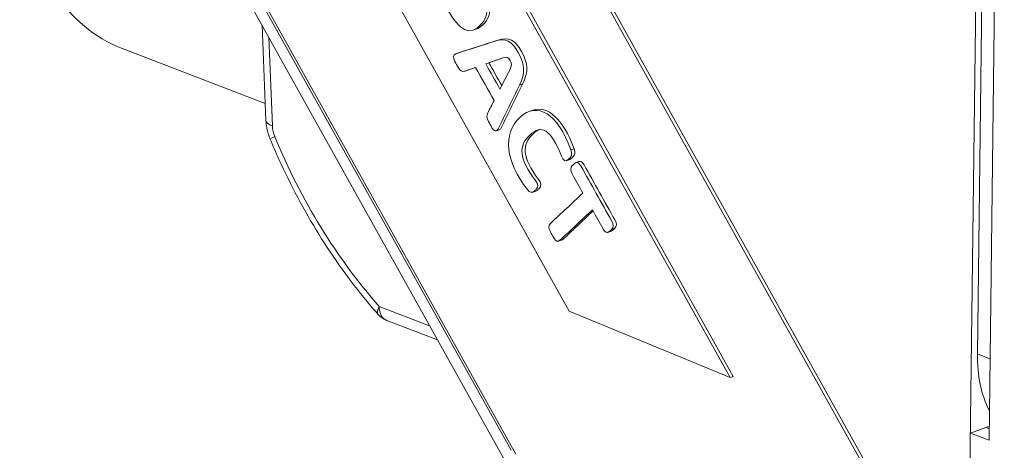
# Model space of a CAD drawing. Header units: millimetres. Extents: x 4 to 836, y 3 to 589.
# Tile 3 of 94: x 186 to 208, y 116 to 126. Entities that reach past the tile are written whole.
import ezdxf

# ---------------------------------------------------------------- set-up
doc = ezdxf.new("R2010")
doc.units = ezdxf.units.MM
doc.layers.add('1', color=7, linetype='Continuous', true_color=0xffffff)

msp = doc.modelspace()

# ---------------------------------------------------------------- linework, layer by layer
at = {"layer": '1', "color": 18, "linetype": 'Continuous', "lineweight": 18}
for p, q in [((207.22, 111.241), (186.667, 148.087)), ((207.293, 111.266), (186.74, 148.112)), ((186.499, 134.367), (196.944, 115.642))]:
    msp.add_line(p, q, dxfattribs=at)
at = {"layer": '1', "color": 7, "linetype": 'Continuous', "lineweight": 18}
for p, q in [((201.924, 117.423), (186.627, 144.846)), ((201.851, 117.398), (189.956, 138.723)), ((189.771, 133.968), (198.169, 118.914)), ((198.169, 118.914), (201.851, 117.398)), ((201.851, 117.398), (201.924, 117.423))]:
    msp.add_line(p, q, dxfattribs=at)
at = {"layer": '1', "color": 252, "linetype": 'Continuous', "lineweight": 18}
for p, q in [((207.703, 144.77), (207.293, 111.266)), ((186.124, 134.44), (196.695, 115.498))]:
    msp.add_line(p, q, dxfattribs=at)
at = {"layer": '1', "color": 251, "linetype": 'Continuous', "lineweight": 18}
msp.add_line((207.842, 144.714), (207.514, 117.938), dxfattribs=at)
at = {"layer": '1', "color": 9, "linetype": 'Continuous', "lineweight": 18}
for p, q in [((207.779, 115.963), (208.129, 144.619)), ((207.704, 116.257), (207.352, 116.127)), ((207.779, 115.963), (207.352, 116.127))]:
    msp.add_line(p, q, dxfattribs=at)
at = {"layer": '1', "color": 252, "linetype": 'Continuous', "lineweight": 13}
msp.add_line((186.398, 134.445), (196.84, 115.734), dxfattribs=at)
at = {"layer": '1', "color": 27, "linetype": 'Continuous', "lineweight": 18}
for p, q in [((191.138, 125.454), (191.228, 123.274)), ((187.919, 124.928), (191.212, 123.662)), ((193.992, 118.705), (195.155, 118.258))]:
    msp.add_line(p, q, dxfattribs=at)
at = {"layer": '1', "color": 5, "linetype": 'Continuous', "lineweight": 18}
for p, q in [((195.961, 125.339), (196.052, 125.37)), ((195.656, 124.83), (195.565, 124.799)), ((195.762, 124.397), (195.853, 124.429)), ((196.259, 124.571), (196.331, 124.596)), ((197.028, 124.084), (197.101, 124.109)), ((197.342, 123.513), (197.251, 123.482)), ((196.49, 123.035), (196.581, 123.067)), ((198.097, 122.354), (198.189, 122.385)), ((198.406, 122.342), (198.315, 122.311)), ((197.324, 121.632), (197.415, 121.663)), ((199.049, 120.714), (199.14, 120.745)), ((197.917, 120.514), (198.008, 120.545))]:
    msp.add_line(p, q, dxfattribs=at)
at = {"layer": '1', "color": 27, "linetype": 'Continuous', "lineweight": 13}
for p, q in [((191.292, 125.179), (191.376, 123.148)), ((193.82, 119.025), (194.974, 118.581))]:
    msp.add_line(p, q, dxfattribs=at)
at = {"layer": '1', "color": 5, "linetype": 'Continuous', "lineweight": 13}
for p, q in [((198.281, 122.631), (198.208, 122.606)), ((199.141, 120.786), (199.214, 120.811))]:
    msp.add_line(p, q, dxfattribs=at)
at = {"layer": '1', "color": 251, "linetype": 'Continuous', "lineweight": 13}
msp.add_line((207.801, 117.828), (207.514, 117.938), dxfattribs=at)
at = {"layer": '1', "color": 9, "linetype": 'Continuous', "lineweight": 13}
msp.add_line((207.782, 116.228), (207.704, 116.257), dxfattribs=at)
at = {"layer": '1', "color": 27, "linetype": 'Continuous', "lineweight": 18}
msp.add_arc((194.171, 119.171), 0.5, 221.5106, 248.9636, dxfattribs=at)
msp.add_ellipse((190.271, 131.256), major_axis=(2.298, 6.347), ratio=0.655131, start_param=2.249159, end_param=3.128659, dxfattribs=at)
at = {"layer": '1', "color": 27, "linetype": 'Continuous', "lineweight": 13}
for centre, major_axis, ratio, start_param, end_param in [((191.728, 123.295), (0.5, 0.021), 0.37736, 3.141581, 3.915359), ((191.73, 123.028), (0.192, -0.462), 0.64699, 4.195244, 4.707778), ((191.782, 123.052), (-0.462, -0.19), 0.004228, 6.282743, 6.987055), ((197.126, 125.224), (3.646, -8.777), 0.64699, 4.707778, 5.200423), ((194.171, 119.171), (-0.374, -0.331), 0.356831, 5.517858, 6.282909), ((194.171, 119.171), (-0.179, -0.467), 0.648836, 5.266257, 6.283184)]:
    msp.add_ellipse(centre, major_axis=major_axis, ratio=ratio, start_param=start_param, end_param=end_param, dxfattribs=at)
at = {"layer": '1', "color": 251, "linetype": 'Continuous', "lineweight": 18}
msp.add_ellipse((209.626, 118.72), major_axis=(1.077, 2.8), ratio=0.648836, start_param=2.089757, end_param=2.620171, dxfattribs=at)
at = {"layer": '1', "color": 9, "linetype": 'Continuous', "lineweight": 18}
msp.add_ellipse((207.699, 115.794), major_axis=(-0.179, -0.467), ratio=0.648836, start_param=3.436666, end_param=3.660554, dxfattribs=at)
at = {"layer": '1', "color": 5, "linetype": 'Continuous', "lineweight": 18}
for points, knots in [([(194.73, 126.287), (194.969, 126.51), (195.208, 126.733), (195.448, 126.957), (195.61, 127.109), (195.743, 127.037), (195.907, 126.746), (195.941, 126.684), (195.976, 126.623), (196.01, 126.562), (196.306, 126.035), (196.393, 125.694), (195.842, 125.18), (195.617, 125.392), (195.321, 125.918), (195.279, 125.992), (195.238, 126.067), (195.196, 126.141)], [0, 0, 0, 0, 0.26844, 0.26844, 0.26844, 0.411497, 0.411497, 0.411497, 0.451149, 0.451149, 0.451149, 0.701467, 0.701467, 0.952147, 0.952147, 0.952147, 1, 1, 1, 1]), ([(195.626, 127.05), (195.744, 127.09), (195.853, 126.997), (195.98, 126.771), (196.014, 126.71), (196.048, 126.648), (196.083, 126.587), (196.378, 126.06), (196.465, 125.719), (196.14, 125.415), (196.091, 125.383), (196.043, 125.367)], [0, 0, 0, 0, 0.248185, 0.248185, 0.248185, 0.336895, 0.336895, 0.336895, 0.89691, 0.89691, 1, 1, 1, 1]), ([(196.025, 124.489), (195.941, 124.459), (195.856, 124.43), (195.771, 124.4), (195.719, 124.382), (195.673, 124.41), (195.632, 124.483), (195.606, 124.529), (195.58, 124.576), (195.554, 124.622), (195.504, 124.712), (195.513, 124.782), (195.576, 124.803), (195.873, 124.897), (196.169, 124.992), (196.465, 125.087), (196.715, 125.168), (196.854, 125.096), (197.156, 124.557), (197.17, 124.359), (197.028, 124.084)], [0, 0, 0, 0, 0.099151, 0.099151, 0.099151, 0.151582, 0.151582, 0.151582, 0.189943, 0.189943, 0.189943, 0.24874, 0.24874, 0.24874, 0.592414, 0.592414, 0.592414, 0.795994, 0.795994, 1, 1, 1, 1]), ([(195.648, 124.827), (195.648, 124.827), (195.649, 124.828), (195.946, 124.922), (196.242, 125.017), (196.538, 125.112), (196.788, 125.193), (196.927, 125.121), (197.229, 124.582), (197.243, 124.384), (197.101, 124.109)], [0, 0, 0, 0, 0.000631, 0.000631, 0.457805, 0.457805, 0.457805, 0.728619, 0.728619, 1, 1, 1, 1]), ([(196.807, 124.428), (196.855, 124.528), (196.857, 124.581), (196.778, 124.721), (196.739, 124.736), (196.65, 124.707)], [0, 0, 0, 0, 0.499807, 0.499807, 1, 1, 1, 1]), ([(197.028, 124.084), (196.866, 123.75), (196.704, 123.416), (196.541, 123.083), (196.506, 123.012), (196.451, 123.022), (196.402, 123.111), (196.375, 123.158), (196.349, 123.205), (196.322, 123.252), (196.282, 123.325), (196.276, 123.39), (196.305, 123.448)], [0, 0, 0, 0, 0.696265, 0.696265, 0.696265, 0.815256, 0.815256, 0.815256, 0.894008, 0.894008, 0.894008, 1, 1, 1, 1]), ([(197.101, 124.109), (196.939, 123.775), (196.776, 123.441), (196.614, 123.108), (196.601, 123.083), (196.587, 123.068), (196.57, 123.063)], [0, 0, 0, 0, 0.94275, 0.94275, 0.94275, 1, 1, 1, 1]), ([(197.213, 121.697), (196.707, 122.325), (196.642, 122.973), (197.444, 123.722), (197.904, 123.434), (198.208, 122.606)], [0, 0, 0, 0, 0.498009, 0.498009, 1, 1, 1, 1]), ([(198.208, 122.606), (198.239, 122.523), (198.23, 122.463), (198.188, 122.424), (198.17, 122.408), (198.153, 122.391), (198.135, 122.375), (198.085, 122.328), (198.033, 122.36), (197.993, 122.461), (197.743, 123.088), (197.53, 123.188), (197.006, 122.699), (197.014, 122.406), (197.397, 121.904), (197.458, 121.823), (197.466, 121.75), (197.415, 121.703), (197.398, 121.687), (197.38, 121.67), (197.363, 121.654), (197.321, 121.615), (197.271, 121.626), (197.213, 121.697)], [0, 0, 0, 0, 0.058732, 0.058732, 0.058732, 0.086494, 0.086494, 0.086494, 0.151998, 0.151998, 0.151998, 0.498094, 0.498094, 0.844051, 0.844051, 0.844051, 0.909595, 0.909595, 0.909595, 0.937357, 0.937357, 0.937357, 1, 1, 1, 1]), ([(197.508, 123.078), (197.454, 123.059), (197.399, 123.022), (197.079, 122.724), (197.086, 122.431), (197.469, 121.929), (197.531, 121.848), (197.539, 121.775), (197.488, 121.728), (197.471, 121.712), (197.453, 121.695), (197.426, 121.67), (197.416, 121.664), (197.406, 121.66)], [0, 0, 0, 0, 0.14419, 0.14419, 0.797054, 0.797054, 0.797054, 0.920743, 0.920743, 0.920743, 0.973133, 0.973133, 1, 1, 1, 1]), ([(198.281, 122.631), (198.311, 122.548), (198.302, 122.488), (198.26, 122.449), (198.243, 122.433), (198.226, 122.416), (198.208, 122.4), (198.199, 122.392), (198.19, 122.386), (198.181, 122.382)], [0, 0, 0, 0, 0.597689, 0.597689, 0.597689, 0.880206, 0.880206, 0.880206, 1, 1, 1, 1]), ([(198.484, 121.616), (198.402, 121.762), (198.32, 121.908), (198.239, 122.053), (198.194, 122.133), (198.195, 122.202), (198.24, 122.245), (198.258, 122.262), (198.276, 122.278), (198.294, 122.295), (198.34, 122.338), (198.391, 122.317), (198.436, 122.238), (198.671, 121.817), (198.907, 121.397), (199.143, 120.977), (199.188, 120.897), (199.187, 120.829), (199.141, 120.786)], [0, 0, 0, 0, 0.182671, 0.182671, 0.182671, 0.266478, 0.266478, 0.266478, 0.305409, 0.305409, 0.305409, 0.389366, 0.389366, 0.389366, 0.916165, 0.916165, 0.916165, 1, 1, 1, 1]), ([(198.397, 122.339), (198.434, 122.352), (198.473, 122.326), (198.509, 122.263), (198.744, 121.843), (198.98, 121.422), (199.216, 121.002), (199.261, 120.922), (199.26, 120.854), (199.214, 120.811)], [0, 0, 0, 0, 0.097884, 0.097884, 0.097884, 0.876146, 0.876146, 0.876146, 1, 1, 1, 1]), ([(198.7, 121.231), (198.452, 120.999), (198.204, 120.767), (197.956, 120.536), (197.91, 120.493), (197.859, 120.513), (197.814, 120.593), (197.789, 120.638), (197.763, 120.684), (197.738, 120.729), (197.693, 120.81), (197.693, 120.878), (197.739, 120.921), (197.988, 121.153), (198.236, 121.385), (198.484, 121.616)], [0, 0, 0, 0, 0.413825, 0.413825, 0.413825, 0.478125, 0.478125, 0.478125, 0.521836, 0.521836, 0.521836, 0.586136, 0.586136, 0.586136, 1, 1, 1, 1]), ([(198.716, 121.203), (198.487, 120.989), (198.258, 120.775), (198.029, 120.561), (198.019, 120.551), (198.009, 120.545), (197.998, 120.542)], [0, 0, 0, 0, 0.965104, 0.965104, 0.965104, 1, 1, 1, 1]), ([(199.141, 120.786), (199.123, 120.769), (199.105, 120.752), (199.087, 120.736), (199.041, 120.693), (198.99, 120.713), (198.946, 120.793), (198.864, 120.939), (198.782, 121.085), (198.7, 121.231)], [0, 0, 0, 0, 0.127562, 0.127562, 0.127562, 0.401794, 0.401794, 0.401794, 1, 1, 1, 1]), ([(199.214, 120.811), (199.196, 120.794), (199.178, 120.777), (199.16, 120.761), (199.15, 120.751), (199.14, 120.745), (199.129, 120.742)], [0, 0, 0, 0, 0.67835, 0.67835, 0.67835, 1, 1, 1, 1])]:
    msp.add_open_spline(points, degree=3, knots=knots, dxfattribs=at)
for points in [[(196.65, 124.707), (196.52, 124.662), (196.389, 124.616), (196.259, 124.571)], [(196.651, 124.707), (196.545, 124.67), (196.438, 124.633), (196.331, 124.596)], [(196.025, 124.489), (195.965, 124.468), (195.904, 124.447), (195.844, 124.426)], [(196.45, 123.732), (196.308, 123.984), (196.167, 124.237), (196.025, 124.489)], [(196.259, 124.571), (196.367, 124.378), (196.475, 124.185), (196.583, 123.992)], [(196.331, 124.596), (196.429, 124.422), (196.527, 124.248), (196.625, 124.073)], [(196.583, 123.992), (196.658, 124.138), (196.732, 124.283), (196.807, 124.428)], [(196.305, 123.448), (196.353, 123.543), (196.402, 123.638), (196.45, 123.732)], [(197.334, 123.51), (197.676, 123.627), (198.031, 123.311), (198.281, 122.631)]]:
    msp.add_open_spline(points, degree=3, dxfattribs=at)
at = {"layer": '1', "color": 27, "linetype": 'Continuous', "lineweight": 18}
msp.add_open_spline([(191.228, 123.274), (191.237, 123.065), (191.32, 122.862)], degree=2, dxfattribs=at)
msp.add_open_spline([(191.32, 122.862), (191.386, 122.702), (191.583, 122.245), (191.947, 121.506), (192.43, 120.667), (192.961, 119.871), (193.426, 119.27), (193.711, 118.937), (193.797, 118.84)], degree=3, knots=[0, 0, 0, 0, 0.106802, 0.308534, 0.510364, 0.712272, 0.914296, 1, 1, 1, 1], dxfattribs=at)

doc.saveas('drawing.dxf')
